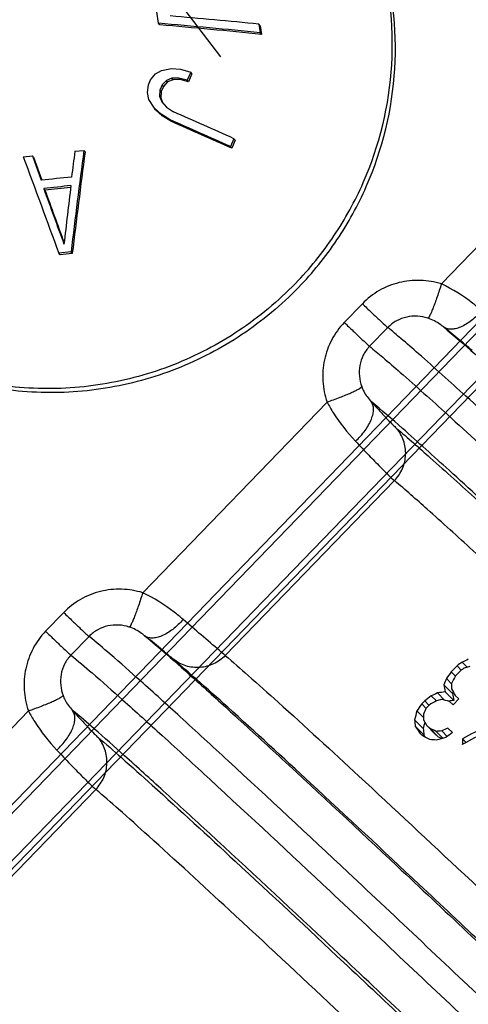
# Model space of a CAD drawing. Header units: millimetres. Extents: x 17 to 597, y 16 to 406.
# Tile 41 of 65: x 92 to 101, y 134 to 154. Entities that reach past the tile are written whole.
import ezdxf

# ---------------------------------------------------------------- set-up
doc = ezdxf.new("R2010")
doc.units = ezdxf.units.MM
doc.header["$LTSCALE"] = 32.67
doc.layers.get('0').update_dxf_attribs({"linetype": 'CONTINUOUS'})
for name, color, linetype in [('AXES', 7, 'CONTINUOUS'), ('ROUNDS', 7, 'CONTINUOUS'), ('SURFS', 7, 'CONTINUOUS')]:
    doc.layers.add(name, color=color, linetype=linetype)

msp = doc.modelspace()

# ---------------------------------------------------------------- linework, layer by layer
at = {"color": 2, "linetype": 'Continuous'}
msp.add_line((96.004966, 153.200054), (95.187127, 154.267982), dxfattribs=at)
at = {"color": 7, "linetype": 'Continuous'}
for p, q in [((94.732074, 153.88423), (94.695488, 154.116467)), ((94.75644, 153.852413), (94.732074, 153.88423)), ((96.811198, 153.832923), (96.785498, 153.866482)), ((96.785498, 153.866482), (96.813407, 153.691691)), ((96.811198, 153.832923), (96.839125, 153.658108)), ((96.839125, 153.658108), (96.813407, 153.691691)), ((94.56891, 152.729421), (94.666974, 152.847174)), ((94.666974, 152.847174), (94.792937, 152.920425)), ((94.792937, 152.920425), (94.998122, 152.958714)), ((94.998122, 152.958714), (95.179989, 152.942825)), ((95.179989, 152.942825), (95.389905, 152.882241)), ((95.389905, 152.882241), (95.319352, 152.720495)), ((95.414638, 152.849946), (95.344069, 152.688219)), ((95.414638, 152.849946), (95.389905, 152.882241)), ((94.522141, 152.621244), (94.56891, 152.729421)), ((94.892475, 152.715857), (94.806074, 152.625187)), ((94.916979, 152.683859), (94.830555, 152.593219)), ((95.006802, 152.76199), (94.892475, 152.715857)), ((94.916979, 152.683859), (94.892475, 152.715857)), ((95.031352, 152.729932), (94.916979, 152.683859)), ((95.149073, 152.763563), (95.006802, 152.76199)), ((95.031352, 152.729932), (95.006802, 152.76199)), ((95.173694, 152.731414), (95.031352, 152.729932)), ((95.173694, 152.731414), (95.149073, 152.763563)), ((95.319352, 152.720495), (95.149073, 152.763563)), ((95.344069, 152.688219), (95.173694, 152.731414)), ((95.344069, 152.688219), (95.319352, 152.720495)), ((94.50328, 152.468552), (94.522141, 152.621244)), ((94.535704, 152.325449), (94.50328, 152.468552)), ((94.759304, 152.517009), (94.752166, 152.391324)), ((94.806074, 152.625187), (94.759304, 152.517009)), ((94.783786, 152.485042), (94.759304, 152.517009)), ((94.783786, 152.485042), (94.77667, 152.359326)), ((94.830555, 152.593219), (94.783786, 152.485042)), ((94.830555, 152.593219), (94.806074, 152.625187)), ((94.647349, 152.147382), (94.535704, 152.325449)), ((94.77667, 152.359326), (94.752166, 152.391324)), ((94.752166, 152.391324), (94.796338, 152.275191)), ((94.77667, 152.359326), (94.798781, 152.301212)), ((94.796338, 152.275191), (94.89184, 152.168587)), ((94.798781, 152.301212), (94.817808, 152.251225)), ((94.671869, 152.115365), (94.647349, 152.147382)), ((94.782447, 152.023316), (94.647349, 152.147382)), ((94.807058, 151.991179), (94.671869, 152.115365)), ((94.89184, 152.168587), (95.038734, 152.07143)), ((94.807058, 151.991179), (94.782447, 152.023316)), ((94.968978, 151.908643), (94.782447, 152.023316)), ((94.99371, 151.876348), (94.807058, 151.991179)), ((94.99371, 151.876348), (94.968978, 151.908643)), ((96.272892, 151.521378), (96.203152, 151.358571)), ((96.298587, 151.487826), (96.228863, 151.324997)), ((96.298587, 151.487826), (96.272892, 151.521378)), ((93.016806, 151.263402), (93.203553, 151.282126)), ((93.227958, 151.250258), (93.203553, 151.282126)), ((96.228863, 151.324997), (96.203152, 151.358571)), ((91.961912, 151.152936), (92.147657, 151.172969)), ((92.172045, 151.141123), (92.147657, 151.172969)), ((92.147657, 151.172969), (92.328954, 150.67085)), ((92.172045, 151.141123), (92.340454, 150.674947)), ((92.404102, 150.469673), (92.37938, 150.501954)), ((92.938864, 149.202512), (92.690536, 149.176674)), ((92.716232, 149.14312), (92.690536, 149.176674)), ((92.96456, 149.168958), (92.716232, 149.14312)), ((92.96456, 149.168958), (92.938864, 149.202512)), ((100.639369, 147.606384), (100.564172, 147.66761)), ((100.950786, 140.80108), (101.052148, 140.69896)), ((100.844125, 140.725898), (100.725803, 140.603563)), ((100.725803, 140.603563), (100.812027, 140.516693)), ((100.934058, 140.642708), (100.815735, 140.520373)), ((100.844125, 140.725898), (100.93035, 140.639028)), ((100.625398, 140.464658), (100.729172, 140.360108)), ((100.442712, 140.170073), (100.589023, 140.022668)), ((100.572595, 140.339665), (100.748578, 140.162366)), ((100.603873, 140.194797), (100.779268, 140.01809)), ((100.181688, 140.005901), (100.122526, 139.944733)), ((100.122526, 139.944733), (100.20892, 139.857693)), ((100.181688, 140.005901), (100.268082, 139.91886)), ((100.317963, 140.111632), (100.42194, 140.006878)), ((100.765171, 139.929318), (100.691155, 139.997955)), ((100.883494, 140.051653), (100.765171, 139.929318)), ((100.883494, 140.051653), (100.809477, 140.120291)), ((100.022156, 139.805794), (100.157455, 139.669483)), ((100.271789, 139.922541), (100.212628, 139.861373)), ((99.975982, 139.616702), (100.151609, 139.439761)), ((99.989508, 139.488236), (100.164673, 139.311761)), ((100.125422, 139.304267), (100.088414, 139.338585)), ((100.217863, 139.508614), (100.392356, 139.332816)), ((100.291879, 139.439977), (100.217863, 139.508614)), ((100.291879, 139.439977), (100.465939, 139.264615)), ((100.414717, 139.384021), (100.556317, 139.241362)), ((100.530223, 139.392872), (100.643303, 139.278946)), ((100.751565, 139.361413), (100.65669, 139.449583)), ((100.392356, 139.332816), (100.465939, 139.264615)), ((100.953929, 139.23127), (101.028516, 139.156125))]:
    msp.add_line(p, q, dxfattribs=at)
at = {"color": 9, "linetype": 'Continuous'}
for p, q in [((98.905636, 148.141221), (98.534518, 147.757518)), ((99.424665, 147.652847), (99.053547, 147.269144)), ((88.289837, 135.898226), (92.066685, 139.803152)), ((89.981422, 134.612491), (93.445974, 138.19453))]:
    msp.add_line(p, q, dxfattribs=at)
at = {"color": 7, "linetype": 'Continuous'}
for centre, radius, start, end in [((81.795917, 2.699459), 151.737204, 84.32011627, 85.1093868), ((81.507648, 0.724355), 153.902319, 84.30287681, 84.98219108), ((82.27704, 8.83128), 145.557084, 84.25830665, 85.08168331), ((0.214533, -62.346358), 234.449604, 65.81284219, 66.14305125), ((1.469943, -59.530866), 231.189826, 65.81000539, 66.14487586), ((5.282436, -50.75687), 221.604002, 65.76999438, 66.11971612), ((254.360069, 129.713811), 162.593403, 172.3771404, 173.11588628), ((259.529655, 129.854028), 167.883561, 172.67339734, 172.85502662), ((248.166104, 130.584779), 156.310239, 172.40279159, 173.17178634), ((452.276426, 282.874079), 383.636558, 200.08103148, 200.3956061), ((107.14442, 11.295847), 140.160227, 95.81256193, 96.067716), ((107.110845, 11.632724), 139.648412, 95.82489884, 96.0553791), ((448.089193, 279.388814), 378.340183, 199.91733047, 200.10081242), ((106.621962, 16.53647), 134.685747, 95.83308202, 96.05961691), ((434.631368, 274.574651), 364.035091, 199.93262304, 200.11333496), ((250.514737, 130.967221), 158.790022, 172.91229468, 173.34717902)]:
    msp.add_arc(centre, radius, start, end, dxfattribs=at)
for centre, major_axis, ratio, start_param, end_param in [((136.477898, 146.321184), (70.861141, 42.024266), 0.177558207, 1.987871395, 1.989599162), ((126.441351, 135.944287), (44.030631, 12.109607), 0.291306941, 2.102545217, 2.105997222), ((89.314763, 97.558695), (57.89897, 90.817664), 0.136552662, 1.165866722, 1.167594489), ((129.461703, 139.067063), (52.859186, 22.376716), 0.244843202, 2.032452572, 2.034174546), ((122.918203, 132.301665), (35.314129, 1.22999), 0.326958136, 2.225097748, 2.228538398), ((106.042419, 114.853605), (10.212521, 44.218942), 0.28544305, 1.020431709, 1.023883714), ((111.736744, 120.74103), (-7.322537, 29.118069), 0.283812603, 0.762343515, 0.767499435), ((103.051794, 111.761564), (20.187431, 53.365823), 0.241789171, 1.095534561, 1.098977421), ((125.746204, 135.225567), (44.030631, 12.109607), 0.291306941, 2.100820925, 2.104270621), ((120.794346, 130.105786), (30.932926, -4.319185), 0.316379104, 2.325271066, 2.33215684), ((113.337659, 122.396235), (-12.325296, 24.421397), 0.199909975, 0.65041207, 0.659022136), ((114.949208, 124.062433), (-16.105438, 20.600284), 0.082812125, 0.604594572, 0.614876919), ((106.042419, 114.853605), (10.054799, 43.536024), 0.28544305, 1.016847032, 1.017810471), ((113.337659, 122.396235), (-12.134944, 24.044233), 0.199909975, 6.927524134, 6.936289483), ((88.8119, 97.03878), (57.898944, 90.817637), 0.136552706, 1.167594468, 1.16932107), ((142.3999, 152.444008), (89.081221, 61.269799), 0.137183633, 1.966363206, 1.968089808), ((128.721886, 138.302157), (52.858371, 22.375796), 0.244847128, 2.029016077, 2.032456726), ((122.237919, 131.598312), (35.314322, 1.230237), 0.326957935, 2.221657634, 2.225093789), ((117.954608, 127.169749), (23.78165, -12.606127), 0.196837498, 2.48144138, 2.491723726), ((120.794346, 130.105786), (30.455198, -4.25248), 0.316379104, 2.331189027, 2.335725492), ((108.796396, 117.700972), (-0.314558, 35.165171), 0.314284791, 0.888236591, 0.895131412), ((105.761515, 114.563175), (10.21217, 44.218631), 0.285444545, 1.029049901, 1.032490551), ((126.027423, 135.516322), (51.490893, 20.826213), 0.251552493, 8.236505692, 8.2583199), ((112.068053, 121.083575), (-10.539692, 26.149216), 0.238331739, 0.691903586, 0.698780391), ((108.796396, 117.700972), (-0.3097, 34.622079), 0.314284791, 7.167444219, 7.172336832), ((111.16485, 120.149743), (-7.322537, 29.118069), 0.283812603, 0.76406328, 0.769215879), ((114.149344, 123.235444), (-15.591302, 21.128942), 0.101382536, 0.611786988, 0.62035289), ((125.797604, 135.27871), (51.490897, 20.826217), 0.251552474, 1.948305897, 1.970087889), ((114.362666, 123.456), (-16.469156, 20.225444), 0.069287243, 0.601311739, 0.613304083), ((112.068053, 121.083575), (-10.376916, 25.745367), 0.238331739, 6.969109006, 6.976109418), ((116.624661, 125.794702), (21.655622, -14.855412), 0.129743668, 2.500977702, 2.509496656), ((119.415895, 128.68059), (29.469798, -6.114335), 0.304049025, 2.327744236, 2.332843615), ((124.326326, 133.757539), (44.030631, 12.109607), 0.291306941, 2.056369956, 2.059764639), ((138.317792, 148.223471), (89.081221, 61.269799), 0.137183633, 1.909992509, 1.911684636), ((116.130745, 125.284037), (20.773086, -15.774263), 0.098050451, 2.509458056, 2.521384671), ((114.362666, 123.456), (-16.214806, 19.913082), 0.069287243, 0.595455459, 0.599339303), ((118.256342, 127.481716), (26.574415, -9.519324), 0.262312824, 2.396325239, 2.403118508), ((121.172978, 130.497258), (35.314223, 1.23011), 0.326958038, 2.180752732, 2.187530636), ((116.624661, 125.794702), (21.321172, -14.625985), 0.129743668, 2.51037117, 2.515048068), ((111.993105, 121.006085), (-7.322518, 29.118086), 0.283812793, 0.825286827, 0.830333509)]:
    msp.add_ellipse(centre, major_axis=major_axis, ratio=ratio, start_param=start_param, end_param=end_param, dxfattribs=at)
for points, knots in [([(97.535607, 148.557454), (97.825055, 148.856718), (98.352004, 149.508057), (99.156682, 150.968355), (99.657514, 153.025965), (99.405764, 155.127456), (98.779676, 156.667721), (98.333484, 157.372859), (98.081502, 157.701908)], [0, 0, 0, 0, 0.125550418, 0.251030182, 0.500724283, 0.750001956, 0.875019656, 1, 1, 1, 1]), ([(97.598249, 148.475657), (97.88769, 148.774914), (98.414627, 149.426235), (99.219295, 150.886492), (99.72014, 152.944043), (99.468443, 155.045485), (98.842415, 156.585729), (98.396258, 157.290865), (98.144294, 157.619915)], [0, 0, 0, 0, 0.125550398, 0.251030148, 0.500724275, 0.750001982, 0.875019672, 1, 1, 1, 1]), ([(97.535607, 148.557454), (97.185505, 148.19548), (96.405179, 147.544566), (95.056467, 146.840728), (93.58921, 146.439197), (92.071418, 146.359289), (90.572869, 146.604497), (89.162465, 147.163832), (87.905775, 148.010899), (87.207675, 148.743282), (86.902968, 149.14118)], [0, 0, 0, 0, 0.125279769, 0.250532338, 0.375722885, 0.500804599, 0.625758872, 0.750589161, 0.875321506, 1, 1, 1, 1]), ([(97.598249, 148.475657), (97.248139, 148.113675), (96.467796, 147.46275), (95.119051, 146.758907), (93.651759, 146.357383), (92.133934, 146.277497), (90.63536, 146.522739), (89.224939, 147.08212), (87.968248, 147.929242), (87.270158, 148.661662), (86.965459, 149.059579)], [0, 0, 0, 0, 0.125279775, 0.250532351, 0.3757229, 0.500804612, 0.625758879, 0.750589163, 0.875321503, 1, 1, 1, 1])]:
    msp.add_open_spline(points, degree=3, knots=knots, dxfattribs=at)
at = {"color": 9, "linetype": 'Continuous'}
for points, knots in [([(100.524419, 148.547696), (100.38506, 148.590217), (100.093481, 148.638804), (99.653088, 148.592564), (99.241286, 148.428283), (99.007164, 148.246184), (98.905636, 148.141221)], [0, 0, 0, 0, 0.249674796, 0.499604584, 0.749760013, 1, 1, 1, 1]), ([(100.524419, 148.547696), (100.496733, 148.458433), (100.454819, 148.329405), (100.397171, 148.166454), (100.358163, 148.06285), (100.32315, 147.977533), (100.293517, 147.911566), (100.270093, 147.870481), (100.255294, 147.848259), (100.247542, 147.845206)], [0, 0, 0, 0, 0.369756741, 0.536550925, 0.68399185, 0.807281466, 0.902542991, 0.967038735, 1, 1, 1, 1]), ([(101.351139, 148.001287), (101.291952, 148.05204), (101.03556, 148.26095), (100.753114, 148.439842), (100.524419, 148.547696)], [0, 0, 0, 0, 0.235681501, 1, 1, 1, 1]), ([(98.905636, 148.141221), (98.966419, 148.082599), (99.079743, 147.973922), (99.231791, 147.829079), (99.344096, 147.725075), (99.403132, 147.670134), (99.424665, 147.652847)], [0, 0, 0, 0, 0.355450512, 0.660934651, 0.883767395, 1, 1, 1, 1]), ([(100.247542, 147.845206), (100.109433, 147.889377), (99.876976, 147.903294), (99.598126, 147.799064), (99.476853, 147.706802), (99.424665, 147.652847)], [0, 0, 0, 0, 0.492186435, 0.745202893, 1, 1, 1, 1]), ([(100.564172, 147.66761), (100.544054, 147.684), (100.447843, 147.75778), (100.338398, 147.816146), (100.247542, 147.845206)], [0, 0, 0, 0, 0.213852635, 1, 1, 1, 1]), ([(101.351139, 148.001287), (101.287094, 147.926935), (101.153623, 147.797631), (100.964138, 147.677624), (100.816204, 147.627), (100.719107, 147.614222), (100.63281, 147.625851), (100.584033, 147.651497), (100.564172, 147.66761)], [0, 0, 0, 0, 0.319246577, 0.600959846, 0.720888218, 0.82547776, 0.916798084, 1, 1, 1, 1]), ([(98.534518, 147.757518), (98.433049, 147.652601), (98.258983, 147.41275), (98.108817, 146.996046), (98.0778, 146.554833), (98.136577, 146.265488), (98.183976, 146.127887)], [0, 0, 0, 0, 0.250375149, 0.50049554, 0.75034826, 1, 1, 1, 1]), ([(98.534518, 147.757518), (98.595301, 147.698896), (98.708625, 147.590218), (98.860673, 147.445376), (98.972978, 147.341372), (99.032014, 147.286431), (99.053547, 147.269144)], [0, 0, 0, 0, 0.355450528, 0.660934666, 0.883767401, 1, 1, 1, 1]), ([(101.15123, 147.186412), (101.090705, 147.237731), (100.919828, 147.377436), (100.748966, 147.51712), (100.639369, 147.606384)], [0, 0, 0, 0, 0.359548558, 1, 1, 1, 1]), ([(99.053547, 147.269144), (99.00144, 147.215268), (98.913475, 147.09132), (98.819303, 146.809986), (98.842176, 146.578998), (98.891762, 146.443451)], [0, 0, 0, 0, 0.255335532, 0.50830795, 1, 1, 1, 1]), ([(98.183976, 146.127887), (98.27278, 146.158768), (98.401307, 146.205733), (98.563701, 146.27055), (98.667731, 146.314861), (98.754188, 146.354945), (98.821337, 146.389353), (98.865034, 146.416914), (98.887667, 146.43464), (98.891762, 146.44345)], [0, 0, 0, 0, 0.362253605, 0.527036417, 0.673745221, 0.797628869, 0.894820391, 0.962570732, 1, 1, 1, 1]), ([(98.891762, 146.443451), (98.903713, 146.410787), (98.953016, 146.300014), (99.026285, 146.201318), (99.085052, 146.138331)], [0, 0, 0, 0, 0.287625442, 1, 1, 1, 1]), ([(98.183976, 146.127887), (98.22361, 146.051008), (98.388101, 145.764033), (98.596106, 145.503411), (98.764017, 145.326432)], [0, 0, 0, 0, 0.261743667, 1, 1, 1, 1]), ([(98.764017, 145.326432), (98.83661, 145.393312), (98.962585, 145.532656), (99.078185, 145.727878), (99.12623, 145.880233), (99.141757, 146.003958), (99.118376, 146.095833), (99.085052, 146.138331)], [0, 0, 0, 0, 0.316901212, 0.599406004, 0.720582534, 0.826609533, 1, 1, 1, 1]), ([(99.085052, 146.138331), (99.14443, 146.072431), (99.253591, 145.952284), (99.401745, 145.792694), (99.515574, 145.675019), (99.579981, 145.611772), (99.606494, 145.589292)], [0, 0, 0, 0, 0.351335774, 0.642971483, 0.862324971, 1, 1, 1, 1]), ([(99.563265, 144.519265), (99.631612, 144.58993), (99.743368, 144.757243), (99.810078, 145.049199), (99.767887, 145.343804), (99.669193, 145.516268), (99.606494, 145.589292)], [0, 0, 0, 0, 0.252495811, 0.50371595, 0.752799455, 1, 1, 1, 1]), ([(98.764017, 145.326432), (98.855622, 145.229879), (99.023815, 145.053803), (99.251466, 144.819641), (99.425559, 144.64644), (99.52347, 144.553007), (99.563265, 144.519265)], [0, 0, 0, 0, 0.351430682, 0.642967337, 0.862234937, 1, 1, 1, 1])]:
    msp.add_open_spline(points, degree=3, knots=knots, dxfattribs=at)
at = {"layer": 'AXES', "color": 9, "linetype": 'Continuous'}
for points, knots in [([(112.655339, 135.300625), (111.067853, 136.819967), (108.778742, 139.0022), (105.860293, 141.760066), (104.005722, 143.500166), (102.42197, 144.972638), (101.137157, 146.151142), (100.262643, 146.9377), (99.727279, 147.402505), (99.516257, 147.579314), (99.424665, 147.652847)], [0, 0, 0, 0, 0.3641633, 0.524124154, 0.66544782, 0.785620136, 0.882504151, 0.95438247, 0.980534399, 1, 1, 1, 1]), ([(100.564172, 147.66761), (100.782576, 147.488523), (101.318644, 147.020433), (102.269942, 146.164226), (103.518515, 145.016736), (105.043602, 143.598145), (106.818798, 141.931913), (109.598847, 139.304596), (111.776831, 137.228502), (113.285907, 135.784451)], [0, 0, 0, 0, 0.048669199, 0.12259926, 0.220552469, 0.340870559, 0.481511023, 0.640085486, 1, 1, 1, 1]), ([(99.053547, 147.269144), (99.1449, 147.195803), (99.355322, 147.019512), (99.888992, 146.556228), (100.760513, 145.772449), (102.040769, 144.598239), (103.618815, 143.131203), (105.466754, 141.397469), (108.375294, 138.649183), (110.656759, 136.474403), (112.239066, 134.960138)], [0, 0, 0, 0, 0.01948199, 0.045643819, 0.117524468, 0.214392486, 0.33453846, 0.475835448, 0.635780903, 1, 1, 1, 1]), ([(111.760475, 134.299486), (110.256686, 135.738359), (108.086502, 137.806851), (105.316562, 140.424399), (103.548134, 142.084135), (102.028891, 143.497162), (100.785009, 144.640224), (99.837076, 145.493317), (99.302792, 145.959788), (99.085052, 146.138331)], [0, 0, 0, 0, 0.359964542, 0.518521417, 0.65913389, 0.779425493, 0.877364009, 0.951299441, 1, 1, 1, 1]), ([(99.606494, 145.589292), (99.839202, 145.391978), (100.392785, 144.903499), (101.350898, 144.035684), (102.568089, 142.914139), (104.655817, 140.969088), (107.739848, 138.059221), (110.32619, 135.594602), (111.728932, 134.252731)], [0, 0, 0, 0, 0.055143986, 0.133421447, 0.233646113, 0.354286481, 0.649144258, 1, 1, 1, 1]), ([(111.326096, 133.519579), (109.96489, 134.821651), (107.45531, 137.213), (104.462862, 140.036313), (102.437264, 141.923379), (101.256235, 143.011542), (100.326446, 143.853655), (99.789162, 144.327726), (99.563265, 144.519265)], [0, 0, 0, 0, 0.350875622, 0.645703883, 0.766329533, 0.866547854, 0.944832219, 1, 1, 1, 1]), ([(116.800404, 119.075251), (115.483126, 120.355832), (112.851448, 122.906571), (108.954756, 126.661953), (105.220087, 130.239698), (101.794114, 133.499599), (98.811288, 136.313788), (96.655011, 138.32527), (95.235771, 139.628461), (94.430949, 140.357129), (93.809658, 140.906744), (93.454817, 141.20974), (93.307375, 141.328112)], [0, 0, 0, 0, 0.170306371, 0.339747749, 0.501677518, 0.649744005, 0.778140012, 0.881831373, 0.923101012, 0.95675717, 0.982472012, 1, 1, 1, 1]), ([(94.446881, 141.342875), (94.597823, 141.219106), (94.955562, 140.911258), (95.574129, 140.3616), (96.361852, 139.646922), (97.730864, 138.388273), (99.794526, 136.462419), (102.63599, 133.781353), (105.888418, 130.68694), (109.430321, 127.294678), (113.129323, 123.731092), (115.629448, 121.309042), (116.882629, 120.091483)], [0, 0, 0, 0, 0.018948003, 0.045805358, 0.080326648, 0.122191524, 0.226325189, 0.354324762, 0.501413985, 0.662102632, 0.830392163, 1, 1, 1, 1]), ([(92.936257, 140.944409), (93.083699, 140.826037), (93.43854, 140.523041), (94.059831, 139.973426), (94.864653, 139.244758), (96.283893, 137.941567), (98.44017, 135.930084), (101.422996, 133.115896), (104.848969, 129.855995), (108.583638, 126.27825), (112.48033, 122.522867), (115.112008, 119.972129), (116.429285, 118.691548)], [0, 0, 0, 0, 0.017527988, 0.04324283, 0.076898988, 0.118168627, 0.221859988, 0.350255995, 0.498322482, 0.660252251, 0.829693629, 1, 1, 1, 1]), ([(116.033547, 120.970613), (113.724113, 123.211527), (110.31265, 126.504651), (105.87739, 130.750345), (102.871663, 133.609231), (100.225838, 136.106443), (98.027962, 138.158719), (96.509069, 139.555768), (95.568989, 140.3984), (95.195964, 140.724296), (95.033939, 140.861677)], [0, 0, 0, 0, 0.333736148, 0.491752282, 0.63676615, 0.763949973, 0.86907076, 0.948632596, 0.977968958, 1, 1, 1, 1]), ([(96.098713, 140.937225), (96.256294, 140.803612), (96.61909, 140.486653), (97.533391, 139.667128), (99.010631, 138.30839), (101.148236, 136.312393), (103.721504, 133.883661), (106.644806, 131.103174), (110.95844, 126.973908), (114.276351, 123.771091), (116.522453, 121.591629)], [0, 0, 0, 0, 0.022031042, 0.051367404, 0.13092924, 0.236050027, 0.36323385, 0.508247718, 0.666263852, 1, 1, 1, 1]), ([(115.403509, 118.562204), (114.150328, 119.779763), (111.650203, 122.201813), (107.9512, 125.765399), (104.409297, 129.157661), (101.15687, 132.252074), (98.315406, 134.93314), (96.251743, 136.858994), (94.882732, 138.117643), (94.095009, 138.832321), (93.476442, 139.381979), (93.118702, 139.689827), (92.967761, 139.813596)], [0, 0, 0, 0, 0.169607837, 0.337897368, 0.498586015, 0.645675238, 0.773674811, 0.877808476, 0.919673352, 0.954194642, 0.981051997, 1, 1, 1, 1]), ([(93.489203, 139.264557), (93.651227, 139.127176), (94.024253, 138.80128), (94.964333, 137.958648), (96.483226, 136.561599), (98.681102, 134.509323), (101.326926, 132.012111), (104.332654, 129.153225), (108.767914, 124.907531), (112.179377, 121.614407), (114.488811, 119.373493)], [0, 0, 0, 0, 0.022031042, 0.051367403, 0.13092924, 0.236050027, 0.36323385, 0.508247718, 0.666263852, 1, 1, 1, 1]), ([(113.869715, 118.848933), (111.623612, 121.028395), (108.305701, 124.231212), (103.992068, 128.360478), (101.068766, 131.140966), (98.495497, 133.569697), (96.357893, 135.565694), (94.880652, 136.924432), (93.966351, 137.743957), (93.603556, 138.060916), (93.445974, 138.19453)], [0, 0, 0, 0, 0.333736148, 0.491752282, 0.63676615, 0.763949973, 0.86907076, 0.948632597, 0.977968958, 1, 1, 1, 1]), ([(100.417344, 122.654423), (98.830249, 124.17338), (96.541716, 126.35505), (93.624016, 129.112192), (91.769947, 130.85181), (90.186626, 132.323872), (88.902158, 133.502051), (88.02787, 134.288399), (87.492634, 134.753089), (87.281657, 134.929859), (87.190084, 135.003377)], [0, 0, 0, 0, 0.364167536, 0.524127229, 0.665448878, 0.7856192, 0.882502, 0.954380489, 0.980533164, 1, 1, 1, 1]), ([(88.32959, 135.01814), (88.546774, 134.840054), (89.079562, 134.374939), (90.024674, 133.524456), (91.264624, 132.385106), (92.778968, 130.976743), (94.541721, 129.322453), (97.303181, 126.713101), (99.46682, 124.650986), (100.96617, 123.21646)], [0, 0, 0, 0, 0.048727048, 0.122667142, 0.220593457, 0.340862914, 0.481451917, 0.639993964, 1, 1, 1, 1]), ([(86.818966, 134.619674), (86.910756, 134.545982), (87.122277, 134.368742), (87.659048, 133.902674), (88.536049, 133.113805), (89.824649, 131.931733), (91.413144, 130.454742), (93.273225, 128.709353), (96.199902, 125.943531), (98.49536, 123.75511), (100.087146, 122.231555)], [0, 0, 0, 0, 0.019452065, 0.045595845, 0.117472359, 0.214369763, 0.33456402, 0.475909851, 0.635883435, 1, 1, 1, 1]), ([(100.996614, 123.241009), (99.598667, 124.578188), (97.021449, 127.033926), (93.948376, 129.933231), (91.868272, 131.871021), (90.655429, 132.988462), (89.700521, 133.853302), (89.148685, 134.340198), (88.916649, 134.536942)], [0, 0, 0, 0, 0.35088586, 0.645698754, 0.766316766, 0.866531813, 0.944819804, 1, 1, 1, 1]), ([(89.981422, 134.612491), (90.205539, 134.422461), (90.738198, 133.952582), (91.659502, 133.118346), (92.829019, 132.041045), (94.83443, 130.173203), (97.79784, 127.377876), (100.283237, 125.010061), (101.631728, 123.72043)], [0, 0, 0, 0, 0.055267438, 0.133581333, 0.233774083, 0.354339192, 0.649044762, 1, 1, 1, 1])]:
    msp.add_open_spline(points, degree=3, knots=knots, dxfattribs=at)
at = {"layer": 'ROUNDS', "color": 9, "linetype": 'Continuous'}
for p, q in [((100.524419, 148.547696), (104.249485, 152.399083)), ((94.407128, 142.222961), (98.183976, 146.127887)), ((96.098713, 140.937225), (99.563265, 144.519265)), ((92.788346, 141.816486), (92.417228, 141.432783)), ((93.307375, 141.328112), (92.936257, 140.944409))]:
    msp.add_line(p, q, dxfattribs=at)
at = {"layer": 'ROUNDS', "color": 7, "linetype": 'Continuous'}
msp.add_line((94.522078, 141.281649), (94.446881, 141.342875), dxfattribs=at)
at = {"layer": 'ROUNDS', "color": 9, "linetype": 'Continuous'}
for points, knots in [([(94.407128, 142.222961), (94.267769, 142.265482), (93.97619, 142.314069), (93.535798, 142.267829), (93.123995, 142.103548), (92.889874, 141.921449), (92.788346, 141.816486)], [0, 0, 0, 0, 0.249674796, 0.499604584, 0.749760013, 1, 1, 1, 1]), ([(94.407128, 142.222961), (94.379442, 142.133698), (94.337528, 142.00467), (94.27988, 141.841719), (94.240873, 141.738115), (94.205859, 141.652798), (94.176226, 141.586831), (94.152802, 141.545746), (94.138003, 141.523524), (94.130252, 141.520471)], [0, 0, 0, 0, 0.369756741, 0.536550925, 0.68399185, 0.807281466, 0.902542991, 0.967038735, 1, 1, 1, 1]), ([(95.233848, 141.676552), (95.174661, 141.727305), (94.91827, 141.936215), (94.635823, 142.115107), (94.407128, 142.222961)], [0, 0, 0, 0, 0.235681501, 1, 1, 1, 1]), ([(92.788346, 141.816486), (92.849129, 141.757864), (92.962453, 141.649187), (93.1145, 141.504344), (93.226806, 141.40034), (93.285841, 141.3454), (93.307375, 141.328112)], [0, 0, 0, 0, 0.355450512, 0.660934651, 0.883767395, 1, 1, 1, 1]), ([(94.130252, 141.520471), (93.992142, 141.564642), (93.759686, 141.578559), (93.480835, 141.474329), (93.359563, 141.382067), (93.307375, 141.328112)], [0, 0, 0, 0, 0.492186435, 0.745202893, 1, 1, 1, 1]), ([(95.233848, 141.676552), (95.169803, 141.6022), (95.036332, 141.472896), (94.846847, 141.35289), (94.698914, 141.302266), (94.601817, 141.289487), (94.51552, 141.301116), (94.466742, 141.326762), (94.446881, 141.342875)], [0, 0, 0, 0, 0.319246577, 0.600959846, 0.720888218, 0.82547776, 0.916798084, 1, 1, 1, 1]), ([(96.098713, 140.937225), (96.058854, 140.971022), (95.770176, 141.217009), (95.482087, 141.463685), (95.233848, 141.676552)], [0, 0, 0, 0, 0.137788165, 1, 1, 1, 1]), ([(92.417228, 141.432783), (92.315758, 141.327866), (92.141692, 141.088015), (91.991527, 140.671311), (91.960509, 140.230098), (92.019287, 139.940753), (92.066685, 139.803152)], [0, 0, 0, 0, 0.250375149, 0.50049554, 0.75034826, 1, 1, 1, 1]), ([(92.417228, 141.432783), (92.478011, 141.374161), (92.591335, 141.265484), (92.743382, 141.120641), (92.855688, 141.016637), (92.914723, 140.961696), (92.936257, 140.944409)], [0, 0, 0, 0, 0.355450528, 0.660934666, 0.883767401, 1, 1, 1, 1]), ([(94.446881, 141.342875), (94.426764, 141.359265), (94.330552, 141.433045), (94.221107, 141.491411), (94.130252, 141.520471)], [0, 0, 0, 0, 0.213852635, 1, 1, 1, 1]), ([(95.033939, 140.861677), (94.973415, 140.912996), (94.802538, 141.052701), (94.631675, 141.192386), (94.522078, 141.281649)], [0, 0, 0, 0, 0.359548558, 1, 1, 1, 1]), ([(92.936257, 140.944409), (92.88415, 140.890533), (92.796184, 140.766586), (92.702013, 140.485251), (92.724885, 140.254263), (92.774471, 140.118716)], [0, 0, 0, 0, 0.255335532, 0.50830795, 1, 1, 1, 1]), ([(96.098713, 140.937225), (96.030444, 140.866642), (95.867283, 140.749561), (95.578205, 140.673755), (95.283164, 140.707267), (95.108495, 140.801069), (95.033939, 140.861677)], [0, 0, 0, 0, 0.252766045, 0.50382038, 0.752675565, 1, 1, 1, 1]), ([(92.066685, 139.803152), (92.15549, 139.834033), (92.284017, 139.880998), (92.44641, 139.945815), (92.550441, 139.990126), (92.636897, 140.030211), (92.704046, 140.064618), (92.747743, 140.092179), (92.770377, 140.109905), (92.774471, 140.118715)], [0, 0, 0, 0, 0.362253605, 0.527036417, 0.673745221, 0.797628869, 0.894820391, 0.962570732, 1, 1, 1, 1]), ([(92.774471, 140.118716), (92.786422, 140.086053), (92.835725, 139.975279), (92.908995, 139.876583), (92.967761, 139.813596)], [0, 0, 0, 0, 0.287625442, 1, 1, 1, 1]), ([(92.066685, 139.803152), (92.10632, 139.726273), (92.27081, 139.439298), (92.478815, 139.178676), (92.646726, 139.001697)], [0, 0, 0, 0, 0.261743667, 1, 1, 1, 1]), ([(92.646726, 139.001697), (92.719319, 139.068577), (92.845294, 139.207921), (92.960894, 139.403143), (93.008939, 139.555498), (93.024467, 139.679223), (93.001085, 139.771098), (92.967761, 139.813596)], [0, 0, 0, 0, 0.316901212, 0.599406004, 0.720582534, 0.826609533, 1, 1, 1, 1]), ([(92.967761, 139.813596), (93.02714, 139.747696), (93.1363, 139.627549), (93.284454, 139.467959), (93.398283, 139.350284), (93.462691, 139.287038), (93.489203, 139.264557)], [0, 0, 0, 0, 0.351335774, 0.642971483, 0.862324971, 1, 1, 1, 1]), ([(93.445974, 138.19453), (93.514322, 138.265195), (93.626077, 138.432508), (93.692787, 138.724465), (93.650597, 139.019069), (93.551902, 139.191533), (93.489203, 139.264557)], [0, 0, 0, 0, 0.252495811, 0.50371595, 0.752799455, 1, 1, 1, 1]), ([(92.646726, 139.001697), (92.738331, 138.905144), (92.906524, 138.729068), (93.134176, 138.494906), (93.308268, 138.321705), (93.406179, 138.228272), (93.445974, 138.19453)], [0, 0, 0, 0, 0.351430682, 0.642967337, 0.862234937, 1, 1, 1, 1])]:
    msp.add_open_spline(points, degree=3, knots=knots, dxfattribs=at)
at = {"layer": 'SURFS', "color": 6, "linetype": 'Continuous'}
for p, q in [((80.775301, 126.559366), (107.190875, 153.870722)), ((81.350338, 126.00319), (107.765912, 153.314545))]:
    msp.add_line(p, q, dxfattribs=at)
at = {"layer": 'SURFS', "color": 7, "linetype": 'Continuous'}
for p, q in [((107.254213, 153.757663), (80.838639, 126.446307)), ((107.827323, 153.204925), (81.411749, 125.89357))]:
    msp.add_line(p, q, dxfattribs=at)

doc.saveas('drawing.dxf')
